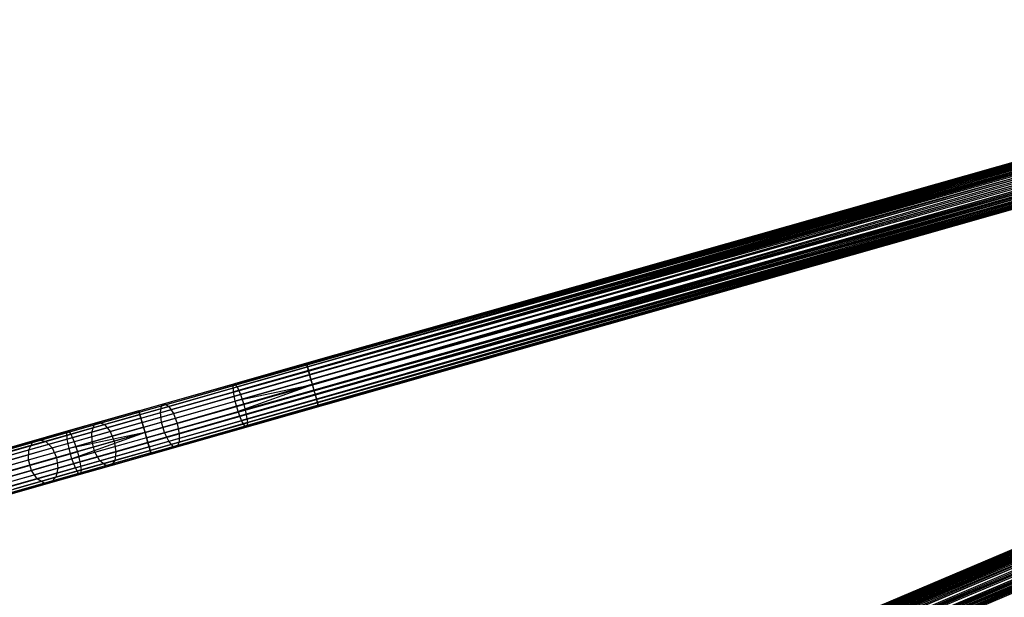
# Model space of a CAD drawing. Extents: x -189 to 189, y -189 to 189.
# Tile 27 of 256: x -168 to -124, y -53 to -28. Entities that reach past the tile are written whole.
import ezdxf

# ---------------------------------------------------------------- set-up
doc = ezdxf.new("R2010")
doc.units = 0
doc.header["$LTSCALE"] = 25.4
doc.layers.get('0').update_dxf_attribs({"linetype": 'CONTINUOUS'})

# ---------------------------------------------------------------- blocks, each defined once
blk = doc.blocks.new('NL2500012474_STL')
at = {"color": 0}
for p, q in [((28.999, -45.174, 177.379), (149.46, -10.9, 177.379)), ((28.999, -45.174, 177.379), (149.46, -10.9, 177.621)), ((28.999, -45.174, 177.379), (149.46, -10.9, 177.379)), ((28.999, -45.174, 177.379), (149.46, -10.9, 177.621)), ((28.999, -45.174, 177.379), (149.475, -10.955, 177.855)), ((28.999, -45.174, 177.379), (149.475, -10.955, 177.855)), ((29.015, -45.229, 177.855), (149.475, -10.955, 177.855)), ((29.015, -45.229, 177.855), (149.475, -10.955, 177.855)), ((29.015, -45.229, 177.855), (149.506, -11.063, 178.068)), ((29.015, -45.229, 177.855), (149.506, -11.063, 178.068)), ((29.015, -45.229, 177.855), (149.55, -11.217, 178.249)), ((29.015, -45.229, 177.855), (149.55, -11.217, 178.249)), ((29.045, -45.337, 176.932), (149.46, -10.9, 177.379)), ((29.045, -45.337, 176.932), (149.46, -10.9, 177.379)), ((29.045, -45.337, 176.932), (149.475, -10.955, 177.145)), ((29.045, -45.337, 176.932), (149.475, -10.955, 177.145)), ((29.045, -45.337, 176.932), (149.506, -11.063, 176.932)), ((29.045, -45.337, 176.932), (149.506, -11.063, 176.932)), ((29.089, -45.491, 178.249), (149.55, -11.217, 178.249)), ((29.089, -45.491, 178.249), (149.55, -11.217, 178.249)), ((29.143, -45.681, 176.615), (149.506, -11.063, 176.932)), ((29.143, -45.681, 176.615), (149.506, -11.063, 176.932)), ((29.143, -45.681, 176.615), (149.55, -11.217, 176.751)), ((29.143, -45.681, 176.615), (149.55, -11.217, 176.751)), ((29.089, -45.491, 178.249), (149.604, -11.407, 178.385)), ((29.089, -45.491, 178.249), (149.604, -11.407, 178.385)), ((29.089, -45.491, 178.249), (149.666, -11.624, 178.471)), ((29.089, -45.491, 178.249), (149.666, -11.624, 178.471)), ((29.143, -45.681, 176.615), (149.604, -11.407, 176.615)), ((29.143, -45.681, 176.615), (149.604, -11.407, 176.615)), ((29.205, -45.898, 178.471), (149.666, -11.624, 178.471)), ((29.205, -45.898, 178.471), (149.666, -11.624, 178.471)), ((149.604, -11.407, 176.615), (29.271, -46.128, 176.5)), ((149.604, -11.407, 176.615), (29.271, -46.128, 176.5)), ((149.666, -11.624, 176.529), (29.271, -46.128, 176.5)), ((149.666, -11.624, 176.529), (29.271, -46.128, 176.5)), ((29.271, -46.128, 178.5), (149.731, -11.854, 178.5)), ((29.271, -46.128, 178.5), (149.731, -11.854, 178.5)), ((149.731, -11.854, 176.5), (29.271, -46.128, 176.5)), ((149.731, -11.854, 176.5), (29.271, -46.128, 176.5)), ((29.336, -46.359, 178.471), (149.797, -12.085, 178.471)), ((29.336, -46.359, 178.471), (149.797, -12.085, 178.471)), ((149.731, -11.854, 176.5), (29.398, -46.575, 176.615)), ((149.731, -11.854, 176.5), (29.398, -46.575, 176.615)), ((149.797, -12.085, 176.529), (29.398, -46.575, 176.615)), ((149.797, -12.085, 176.529), (29.398, -46.575, 176.615)), ((29.336, -46.359, 178.471), (149.858, -12.301, 178.385)), ((29.336, -46.359, 178.471), (149.858, -12.301, 178.385)), ((29.336, -46.359, 178.471), (149.913, -12.492, 178.249)), ((29.336, -46.359, 178.471), (149.913, -12.492, 178.249)), ((29.398, -46.575, 176.615), (149.858, -12.301, 176.615)), ((29.398, -46.575, 176.615), (149.858, -12.301, 176.615)), ((29.452, -46.766, 178.249), (149.913, -12.492, 178.249)), ((29.452, -46.766, 178.249), (149.913, -12.492, 178.249)), ((149.858, -12.301, 176.615), (29.496, -46.92, 176.932)), ((149.858, -12.301, 176.615), (29.496, -46.92, 176.932)), ((149.913, -12.492, 176.751), (29.496, -46.92, 176.932)), ((149.913, -12.492, 176.751), (29.496, -46.92, 176.932)), ((29.452, -46.766, 178.249), (149.956, -12.646, 178.068)), ((29.452, -46.766, 178.249), (149.956, -12.646, 178.068)), ((149.956, -12.646, 176.932), (29.496, -46.92, 176.932)), ((149.956, -12.646, 176.932), (29.496, -46.92, 176.932)), ((29.526, -47.028, 177.855), (149.956, -12.646, 178.068)), ((29.526, -47.028, 177.855), (149.956, -12.646, 178.068)), ((29.526, -47.028, 177.855), (149.987, -12.754, 177.855)), ((29.526, -47.028, 177.855), (149.987, -12.754, 177.855)), ((29.526, -47.028, 177.855), (150.003, -12.809, 177.621)), ((29.526, -47.028, 177.855), (150.003, -12.809, 177.621)), ((149.956, -12.646, 176.932), (29.542, -47.083, 177.379)), ((149.956, -12.646, 176.932), (29.542, -47.083, 177.379)), ((149.987, -12.754, 177.145), (29.542, -47.083, 177.379)), ((149.987, -12.754, 177.145), (29.542, -47.083, 177.379)), ((29.542, -47.083, 177.379), (150.003, -12.809, 177.621)), ((29.542, -47.083, 177.379), (150.003, -12.809, 177.379)), ((29.542, -47.083, 177.379), (150.003, -12.809, 177.621)), ((29.542, -47.083, 177.379), (150.003, -12.809, 177.379)), ((35.78, -64.778, 177.379), (151.116, -15.961, 177.379)), ((35.78, -64.778, 177.379), (151.116, -15.961, 177.621)), ((35.78, -64.778, 177.379), (151.116, -15.961, 177.379)), ((35.78, -64.778, 177.379), (151.116, -15.961, 177.621)), ((35.78, -64.778, 177.379), (151.138, -16.014, 177.855)), ((35.78, -64.778, 177.379), (151.138, -16.014, 177.855)), ((35.802, -64.831, 177.855), (151.138, -16.014, 177.855)), ((35.802, -64.831, 177.855), (151.138, -16.014, 177.855)), ((35.846, -64.935, 176.932), (151.116, -15.961, 177.379)), ((35.846, -64.935, 176.932), (151.116, -15.961, 177.379)), ((35.846, -64.935, 176.932), (151.138, -16.014, 177.145)), ((35.846, -64.935, 176.932), (151.138, -16.014, 177.145)), ((35.802, -64.831, 177.855), (151.182, -16.117, 178.068)), ((35.802, -64.831, 177.855), (151.182, -16.117, 178.068)), ((35.802, -64.831, 177.855), (151.244, -16.264, 178.249)), ((35.802, -64.831, 177.855), (151.244, -16.264, 178.249)), ((35.846, -64.935, 176.932), (151.182, -16.117, 176.932)), ((35.846, -64.935, 176.932), (151.182, -16.117, 176.932)), ((35.908, -65.082, 178.249), (151.244, -16.264, 178.249)), ((35.908, -65.082, 178.249), (151.244, -16.264, 178.249)), ((35.908, -65.082, 178.249), (151.321, -16.447, 178.385)), ((35.908, -65.082, 178.249), (151.321, -16.447, 178.385)), ((35.986, -65.264, 176.615), (151.182, -16.117, 176.932)), ((35.986, -65.264, 176.615), (151.182, -16.117, 176.932)), ((35.986, -65.264, 176.615), (151.244, -16.264, 176.751)), ((35.986, -65.264, 176.615), (151.244, -16.264, 176.751)), ((35.986, -65.264, 176.615), (151.321, -16.447, 176.615)), ((35.986, -65.264, 176.615), (151.321, -16.447, 176.615)), ((151.321, -16.447, 176.615), (36.167, -65.692, 176.5)), ((151.321, -16.447, 176.615), (36.167, -65.692, 176.5)), ((130.993, -16.154, 27.621), (36.397, -43.069, 27.621)), ((130.993, -16.154, 27.621), (36.397, -43.069, 27.621)), ((131.008, -16.209, 27.855), (36.397, -43.069, 27.621)), ((131.008, -16.209, 27.855), (36.397, -43.069, 27.621)), ((131.039, -16.317, 28.068), (36.397, -43.069, 27.621)), ((131.039, -16.317, 28.068), (36.397, -43.069, 27.621)), ((130.993, -16.154, 27.621), (36.413, -43.124, 27.145)), ((130.993, -16.154, 27.621), (36.413, -43.124, 27.145)), ((130.993, -16.154, 27.379), (36.413, -43.124, 27.145)), ((130.993, -16.154, 27.379), (36.413, -43.124, 27.145)), ((131.008, -16.209, 27.145), (36.413, -43.124, 27.145)), ((131.008, -16.209, 27.145), (36.413, -43.124, 27.145)), ((131.039, -16.317, 26.932), (36.413, -43.124, 27.145)), ((131.039, -16.317, 26.932), (36.413, -43.124, 27.145)), ((131.039, -16.317, 28.068), (36.444, -43.232, 28.068)), ((131.039, -16.317, 28.068), (36.444, -43.232, 28.068)), ((131.083, -16.471, 28.249), (36.444, -43.232, 28.068)), ((131.083, -16.471, 28.249), (36.444, -43.232, 28.068)), ((131.039, -16.317, 26.932), (36.487, -43.386, 26.751)), ((131.039, -16.317, 26.932), (36.487, -43.386, 26.751)), ((131.083, -16.471, 26.751), (36.487, -43.386, 26.751)), ((131.083, -16.471, 26.751), (36.487, -43.386, 26.751)), ((35.908, -65.082, 178.249), (151.409, -16.655, 178.471)), ((35.908, -65.082, 178.249), (151.409, -16.655, 178.471)), ((36.073, -65.472, 178.471), (151.409, -16.655, 178.471)), ((36.073, -65.472, 178.471), (151.409, -16.655, 178.471)), ((151.409, -16.655, 176.529), (36.167, -65.692, 176.5)), ((151.409, -16.655, 176.529), (36.167, -65.692, 176.5)), ((36.167, -65.692, 178.5), (151.502, -16.875, 178.5)), ((36.167, -65.692, 178.5), (151.502, -16.875, 178.5)), ((151.502, -16.875, 176.5), (36.167, -65.692, 176.5)), ((151.502, -16.875, 176.5), (36.167, -65.692, 176.5)), ((151.502, -16.875, 176.5), (36.348, -66.12, 176.615)), ((151.502, -16.875, 176.5), (36.348, -66.12, 176.615)), ((131.137, -16.662, 28.385), (36.444, -43.232, 28.068)), ((131.137, -16.662, 28.385), (36.444, -43.232, 28.068)), ((131.137, -16.662, 26.615), (36.487, -43.386, 26.751)), ((131.137, -16.662, 26.615), (36.487, -43.386, 26.751)), ((131.137, -16.662, 28.385), (36.542, -43.576, 28.385)), ((131.137, -16.662, 28.385), (36.542, -43.576, 28.385)), ((131.199, -16.879, 28.471), (36.542, -43.576, 28.385)), ((131.199, -16.879, 28.471), (36.542, -43.576, 28.385)), ((131.137, -16.662, 26.615), (36.603, -43.793, 26.529)), ((131.137, -16.662, 26.615), (36.603, -43.793, 26.529)), ((131.199, -16.879, 26.529), (36.603, -43.793, 26.529)), ((131.199, -16.879, 26.529), (36.603, -43.793, 26.529)), ((36.26, -65.913, 178.471), (151.596, -17.095, 178.471)), ((36.26, -65.913, 178.471), (151.596, -17.095, 178.471)), ((36.26, -65.913, 178.471), (151.684, -17.303, 178.385)), ((36.26, -65.913, 178.471), (151.684, -17.303, 178.385)), ((151.596, -17.095, 176.529), (36.348, -66.12, 176.615)), ((151.596, -17.095, 176.529), (36.348, -66.12, 176.615)), ((36.348, -66.12, 176.615), (151.684, -17.303, 176.615)), ((36.348, -66.12, 176.615), (151.684, -17.303, 176.615)), ((151.684, -17.303, 176.615), (36.488, -66.45, 176.932)), ((151.684, -17.303, 176.615), (36.488, -66.45, 176.932)), ((131.264, -17.109, 28.5), (36.542, -43.576, 28.385)), ((131.264, -17.109, 28.5), (36.542, -43.576, 28.385)), ((36.669, -44.023, 28.5), (131.264, -17.109, 28.5)), ((131.264, -17.109, 26.5), (36.669, -44.023, 26.5)), ((131.264, -17.109, 26.5), (36.669, -44.023, 26.5)), ((36.669, -44.023, 28.5), (131.264, -17.109, 28.5)), ((131.33, -17.339, 28.471), (36.669, -44.023, 28.5)), ((131.33, -17.339, 28.471), (36.669, -44.023, 28.5)), ((131.33, -17.339, 26.529), (36.734, -44.254, 26.529)), ((131.33, -17.339, 26.529), (36.734, -44.254, 26.529)), ((36.26, -65.913, 178.471), (151.761, -17.486, 178.249)), ((36.26, -65.913, 178.471), (151.761, -17.486, 178.249)), ((36.425, -66.303, 178.249), (151.761, -17.486, 178.249)), ((36.425, -66.303, 178.249), (151.761, -17.486, 178.249)), ((36.425, -66.303, 178.249), (151.823, -17.633, 178.068)), ((36.425, -66.303, 178.249), (151.823, -17.633, 178.068)), ((151.761, -17.486, 176.751), (36.488, -66.45, 176.932)), ((151.761, -17.486, 176.751), (36.488, -66.45, 176.932)), ((131.391, -17.556, 28.385), (36.669, -44.023, 28.5)), ((131.391, -17.556, 28.385), (36.669, -44.023, 28.5)), ((131.391, -17.556, 26.615), (36.734, -44.254, 26.529)), ((131.391, -17.556, 26.615), (36.734, -44.254, 26.529)), ((131.391, -17.556, 28.385), (36.796, -44.47, 28.385)), ((131.391, -17.556, 28.385), (36.796, -44.47, 28.385)), ((131.446, -17.747, 28.249), (36.796, -44.47, 28.385)), ((131.446, -17.747, 28.249), (36.796, -44.47, 28.385)), ((131.391, -17.556, 26.615), (36.85, -44.661, 26.751)), ((131.391, -17.556, 26.615), (36.85, -44.661, 26.751)), ((131.446, -17.747, 26.751), (36.85, -44.661, 26.751)), ((131.446, -17.747, 26.751), (36.85, -44.661, 26.751)), ((131.489, -17.9, 28.068), (36.796, -44.47, 28.385)), ((131.489, -17.9, 28.068), (36.796, -44.47, 28.385)), ((131.489, -17.9, 26.932), (36.85, -44.661, 26.751)), ((131.489, -17.9, 26.932), (36.85, -44.661, 26.751)), ((131.489, -17.9, 28.068), (36.894, -44.815, 28.068)), ((131.489, -17.9, 28.068), (36.894, -44.815, 28.068)), ((131.52, -18.008, 27.855), (36.894, -44.815, 28.068)), ((131.52, -18.008, 27.855), (36.894, -44.815, 28.068)), ((131.536, -18.064, 27.621), (36.894, -44.815, 28.068)), ((131.536, -18.064, 27.621), (36.894, -44.815, 28.068)), ((131.489, -17.9, 26.932), (36.925, -44.923, 27.145)), ((131.489, -17.9, 26.932), (36.925, -44.923, 27.145)), ((131.52, -18.008, 27.145), (36.925, -44.923, 27.145)), ((131.52, -18.008, 27.145), (36.925, -44.923, 27.145)), ((131.52, -18.008, 27.145), (36.941, -44.978, 27.621)), ((131.52, -18.008, 27.145), (36.941, -44.978, 27.621)), ((131.536, -18.064, 27.379), (36.941, -44.978, 27.621)), ((131.536, -18.064, 27.379), (36.941, -44.978, 27.621)), ((131.536, -18.064, 27.621), (36.941, -44.978, 27.621)), ((131.536, -18.064, 27.621), (36.941, -44.978, 27.621)), ((133.434, -23.445, 27.621), (42.863, -61.78, 27.621)), ((133.434, -23.445, 27.621), (42.863, -61.78, 27.621)), ((133.434, -23.445, 27.621), (42.886, -61.833, 27.145)), ((133.434, -23.445, 27.621), (42.886, -61.833, 27.145)), ((133.434, -23.445, 27.379), (42.886, -61.833, 27.145)), ((133.434, -23.445, 27.379), (42.886, -61.833, 27.145)), ((133.457, -23.498, 27.855), (42.863, -61.78, 27.621)), ((133.457, -23.498, 27.855), (42.863, -61.78, 27.621)), ((133.5, -23.601, 28.068), (42.863, -61.78, 27.621)), ((133.5, -23.601, 28.068), (42.863, -61.78, 27.621)), ((133.457, -23.498, 27.145), (42.886, -61.833, 27.145)), ((133.457, -23.498, 27.145), (42.886, -61.833, 27.145)), ((133.5, -23.601, 26.932), (42.886, -61.833, 27.145)), ((133.5, -23.601, 26.932), (42.886, -61.833, 27.145)), ((133.5, -23.601, 28.068), (42.929, -61.936, 28.068)), ((133.5, -23.601, 28.068), (42.929, -61.936, 28.068)), ((133.563, -23.748, 28.249), (42.929, -61.936, 28.068)), ((133.563, -23.748, 28.249), (42.929, -61.936, 28.068)), ((133.5, -23.601, 26.932), (42.992, -62.084, 26.751)), ((133.5, -23.601, 26.932), (42.992, -62.084, 26.751)), ((133.563, -23.748, 26.751), (42.992, -62.084, 26.751)), ((133.563, -23.748, 26.751), (42.992, -62.084, 26.751)), ((133.64, -23.931, 28.385), (42.929, -61.936, 28.068)), ((133.64, -23.931, 28.385), (42.929, -61.936, 28.068)), ((133.64, -23.931, 26.615), (42.992, -62.084, 26.751)), ((133.64, -23.931, 26.615), (42.992, -62.084, 26.751)), ((133.64, -23.931, 28.385), (43.069, -62.266, 28.385)), ((133.64, -23.931, 28.385), (43.069, -62.266, 28.385)), ((133.728, -24.138, 28.471), (43.069, -62.266, 28.385)), ((133.728, -24.138, 28.471), (43.069, -62.266, 28.385)), ((133.821, -24.359, 28.5), (43.069, -62.266, 28.385)), ((133.821, -24.359, 28.5), (43.069, -62.266, 28.385)), ((133.64, -23.931, 26.615), (43.157, -62.474, 26.529)), ((133.64, -23.931, 26.615), (43.157, -62.474, 26.529)), ((133.728, -24.138, 26.529), (43.157, -62.474, 26.529)), ((133.728, -24.138, 26.529), (43.157, -62.474, 26.529)), ((43.25, -62.694, 28.5), (133.821, -24.359, 28.5)), ((133.821, -24.359, 26.5), (43.25, -62.694, 26.5)), ((133.821, -24.359, 26.5), (43.25, -62.694, 26.5)), ((43.25, -62.694, 28.5), (133.821, -24.359, 28.5)), ((133.914, -24.579, 28.471), (43.25, -62.694, 28.5)), ((133.914, -24.579, 28.471), (43.25, -62.694, 28.5)), ((134.002, -24.787, 28.385), (43.25, -62.694, 28.5)), ((134.002, -24.787, 28.385), (43.25, -62.694, 28.5)), ((133.914, -24.579, 26.529), (43.344, -62.915, 26.529)), ((133.914, -24.579, 26.529), (43.344, -62.915, 26.529)), ((134.002, -24.787, 26.615), (43.344, -62.915, 26.529)), ((134.002, -24.787, 26.615), (43.344, -62.915, 26.529)), ((134.002, -24.787, 28.385), (43.431, -63.122, 28.385)), ((134.002, -24.787, 28.385), (43.431, -63.122, 28.385)), ((134.002, -24.787, 26.615), (43.509, -63.305, 26.751)), ((134.002, -24.787, 26.615), (43.509, -63.305, 26.751)), ((134.08, -24.97, 28.249), (43.431, -63.122, 28.385)), ((134.08, -24.97, 28.249), (43.431, -63.122, 28.385)), ((134.142, -25.117, 28.068), (43.431, -63.122, 28.385)), ((134.142, -25.117, 28.068), (43.431, -63.122, 28.385)), ((134.08, -24.97, 26.751), (43.509, -63.305, 26.751)), ((134.08, -24.97, 26.751), (43.509, -63.305, 26.751)), ((134.142, -25.117, 26.932), (43.509, -63.305, 26.751)), ((134.142, -25.117, 26.932), (43.509, -63.305, 26.751)), ((36.397, -43.069, 27.621), (33.223, -43.972, 27.896)), ((36.397, -43.069, 27.621), (33.223, -43.972, 27.896)), ((36.444, -43.232, 28.068), (36.397, -43.069, 27.621)), ((36.397, -43.069, 27.621), (36.413, -43.124, 27.145)), ((36.444, -43.232, 28.068), (36.397, -43.069, 27.621)), ((36.397, -43.069, 27.621), (36.413, -43.124, 27.145)), ((36.413, -43.124, 27.145), (33.163, -44.049, 27.428)), ((36.413, -43.124, 27.145), (33.163, -44.049, 27.428)), ((36.487, -43.386, 26.751), (33.175, -44.328, 27.039)), ((36.487, -43.386, 26.751), (33.175, -44.328, 27.039)), ((36.444, -43.232, 28.068), (33.341, -44.115, 28.338)), ((36.444, -43.232, 28.068), (33.341, -44.115, 28.338)), ((36.413, -43.124, 27.145), (36.487, -43.386, 26.751)), ((36.413, -43.124, 27.145), (36.487, -43.386, 26.751)), ((36.542, -43.576, 28.385), (36.444, -43.232, 28.068)), ((36.542, -43.576, 28.385), (36.444, -43.232, 28.068)), ((36.487, -43.386, 26.751), (36.603, -43.793, 26.529)), ((36.487, -43.386, 26.751), (36.603, -43.793, 26.529)), ((36.603, -43.793, 26.529), (33.255, -44.746, 26.82)), ((36.603, -43.793, 26.529), (33.255, -44.746, 26.82)), ((36.542, -43.576, 28.385), (33.49, -44.445, 28.651)), ((36.542, -43.576, 28.385), (33.49, -44.445, 28.651)), ((36.669, -44.023, 28.5), (36.542, -43.576, 28.385)), ((36.669, -44.023, 28.5), (36.542, -43.576, 28.385)), ((36.603, -43.793, 26.529), (36.669, -44.023, 26.5)), ((36.603, -43.793, 26.529), (36.669, -44.023, 26.5)), ((29.954, -45.245, 27.895), (33.175, -44.328, 27.039)), ((29.954, -45.245, 27.895), (33.175, -44.328, 27.039)), ((30.003, -44.948, 28.267), (33.163, -44.049, 27.428)), ((30.003, -44.948, 28.267), (33.163, -44.049, 27.428)), ((30.137, -44.85, 28.716), (33.223, -43.972, 27.896)), ((30.137, -44.85, 28.716), (33.223, -43.972, 27.896)), ((30.325, -44.973, 29.139), (33.341, -44.115, 28.338)), ((30.325, -44.973, 29.139), (33.341, -44.115, 28.338)), ((33.163, -44.049, 27.428), (33.223, -43.972, 27.896)), ((33.163, -44.049, 27.428), (33.223, -43.972, 27.896)), ((33.175, -44.328, 27.039), (33.163, -44.049, 27.428)), ((33.175, -44.328, 27.039), (33.163, -44.049, 27.428)), ((33.255, -44.746, 26.82), (33.175, -44.328, 27.039)), ((33.255, -44.746, 26.82), (33.175, -44.328, 27.039)), ((33.223, -43.972, 27.896), (33.341, -44.115, 28.338)), ((33.223, -43.972, 27.896), (33.341, -44.115, 28.338)), ((36.669, -44.023, 26.5), (33.255, -44.746, 26.82)), ((36.669, -44.023, 26.5), (33.255, -44.746, 26.82)), ((33.341, -44.115, 28.338), (33.49, -44.445, 28.651)), ((33.341, -44.115, 28.338), (33.49, -44.445, 28.651)), ((36.669, -44.023, 26.5), (33.386, -45.206, 26.82)), ((36.669, -44.023, 26.5), (33.386, -45.206, 26.82)), ((36.734, -44.254, 26.529), (33.386, -45.206, 26.82)), ((36.734, -44.254, 26.529), (33.386, -45.206, 26.82)), ((36.669, -44.023, 28.5), (33.635, -44.887, 28.764)), ((36.669, -44.023, 28.5), (33.635, -44.887, 28.764)), ((36.669, -44.023, 26.5), (36.734, -44.254, 26.529)), ((36.796, -44.47, 28.385), (36.669, -44.023, 28.5)), ((36.669, -44.023, 26.5), (36.734, -44.254, 26.529)), ((36.796, -44.47, 28.385), (36.669, -44.023, 28.5)), ((36.734, -44.254, 26.529), (36.85, -44.661, 26.751)), ((36.734, -44.254, 26.529), (36.85, -44.661, 26.751)), ((30, -45.672, 27.685), (33.255, -44.746, 26.82)), ((30, -45.672, 27.685), (33.255, -44.746, 26.82)), ((30.523, -45.289, 29.439), (33.49, -44.445, 28.651)), ((30.523, -45.289, 29.439), (33.49, -44.445, 28.651)), ((33.386, -45.206, 26.82), (33.255, -44.746, 26.82)), ((33.386, -45.206, 26.82), (33.255, -44.746, 26.82)), ((33.49, -44.445, 28.651), (33.635, -44.887, 28.764)), ((33.49, -44.445, 28.651), (33.635, -44.887, 28.764)), ((36.85, -44.661, 26.751), (33.538, -45.604, 27.039)), ((36.85, -44.661, 26.751), (33.538, -45.604, 27.039)), ((36.796, -44.47, 28.385), (33.744, -45.339, 28.651)), ((36.796, -44.47, 28.385), (33.744, -45.339, 28.651)), ((36.894, -44.815, 28.068), (36.796, -44.47, 28.385)), ((36.894, -44.815, 28.068), (36.796, -44.47, 28.385)), ((36.85, -44.661, 26.751), (36.925, -44.923, 27.145)), ((36.85, -44.661, 26.751), (36.925, -44.923, 27.145)), ((29.015, -45.229, 177.855), (25.817, -46.139, 177.581)), ((29.015, -45.229, 177.855), (25.817, -46.139, 177.581)), ((28.999, -45.174, 177.379), (25.876, -46.062, 177.113)), ((28.999, -45.174, 177.379), (25.876, -46.062, 177.113)), ((26.914, -46.109, 29.295), (29.954, -45.245, 27.895)), ((26.914, -46.109, 29.295), (29.954, -45.245, 27.895)), ((27.021, -45.796, 29.64), (30.003, -44.948, 28.267)), ((27.021, -45.796, 29.64), (30.003, -44.948, 28.267)), ((27.225, -45.678, 30.057), (30.137, -44.85, 28.716)), ((27.225, -45.678, 30.057), (30.137, -44.85, 28.716)), ((27.478, -45.783, 30.45), (30.325, -44.973, 29.139)), ((27.478, -45.783, 30.45), (30.325, -44.973, 29.139)), ((29.045, -45.337, 176.932), (28.999, -45.174, 177.379)), ((28.999, -45.174, 177.379), (29.015, -45.229, 177.855)), ((28.999, -45.174, 177.379), (29.015, -45.229, 177.855)), ((29.045, -45.337, 176.932), (28.999, -45.174, 177.379)), ((29.015, -45.229, 177.855), (29.089, -45.491, 178.249)), ((29.015, -45.229, 177.855), (29.089, -45.491, 178.249)), ((29.954, -45.245, 27.895), (30.003, -44.948, 28.267)), ((29.954, -45.245, 27.895), (30.003, -44.948, 28.267)), ((30, -45.672, 27.685), (29.954, -45.245, 27.895)), ((30, -45.672, 27.685), (29.954, -45.245, 27.895)), ((30.003, -44.948, 28.267), (30.137, -44.85, 28.716)), ((30.003, -44.948, 28.267), (30.137, -44.85, 28.716)), ((30.131, -46.132, 27.685), (33.386, -45.206, 26.82)), ((30.131, -46.132, 27.685), (33.386, -45.206, 26.82)), ((30.137, -44.85, 28.716), (30.325, -44.973, 29.139)), ((30.137, -44.85, 28.716), (30.325, -44.973, 29.139)), ((30.325, -44.973, 29.139), (30.523, -45.289, 29.439)), ((30.325, -44.973, 29.139), (30.523, -45.289, 29.439)), ((33.635, -44.887, 28.764), (30.686, -45.726, 29.547)), ((33.635, -44.887, 28.764), (30.686, -45.726, 29.547)), ((33.538, -45.604, 27.039), (33.386, -45.206, 26.82)), ((33.538, -45.604, 27.039), (33.386, -45.206, 26.82)), ((33.635, -44.887, 28.764), (33.744, -45.339, 28.651)), ((33.635, -44.887, 28.764), (33.744, -45.339, 28.651)), ((36.925, -44.923, 27.145), (33.675, -45.847, 27.428)), ((36.925, -44.923, 27.145), (33.675, -45.847, 27.428)), ((36.941, -44.978, 27.621), (33.767, -45.881, 27.896)), ((36.941, -44.978, 27.621), (33.767, -45.881, 27.896)), ((36.894, -44.815, 28.068), (33.792, -45.698, 28.338)), ((36.894, -44.815, 28.068), (33.792, -45.698, 28.338)), ((36.941, -44.978, 27.621), (36.894, -44.815, 28.068)), ((36.941, -44.978, 27.621), (36.894, -44.815, 28.068)), ((36.925, -44.923, 27.145), (36.941, -44.978, 27.621)), ((36.925, -44.923, 27.145), (36.941, -44.978, 27.621)), ((24.567, -46.435, 31.882), (27.225, -45.678, 30.057)), ((24.567, -46.435, 31.882), (27.225, -45.678, 30.057)), ((29.089, -45.491, 178.249), (25.83, -46.418, 177.97)), ((29.089, -45.491, 178.249), (25.83, -46.418, 177.97)), ((29.045, -45.337, 176.932), (25.993, -46.205, 176.671)), ((29.045, -45.337, 176.932), (25.993, -46.205, 176.671)), ((26.927, -46.546, 29.1), (30, -45.672, 27.685)), ((26.927, -46.546, 29.1), (30, -45.672, 27.685)), ((27.021, -45.796, 29.64), (27.225, -45.678, 30.057)), ((27.021, -45.796, 29.64), (27.225, -45.678, 30.057)), ((27.225, -45.678, 30.057), (27.478, -45.783, 30.45)), ((27.225, -45.678, 30.057), (27.478, -45.783, 30.45)), ((27.722, -46.086, 30.728), (30.523, -45.289, 29.439)), ((27.722, -46.086, 30.728), (30.523, -45.289, 29.439)), ((29.143, -45.681, 176.615), (29.045, -45.337, 176.932)), ((29.143, -45.681, 176.615), (29.045, -45.337, 176.932)), ((29.089, -45.491, 178.249), (29.205, -45.898, 178.471)), ((29.089, -45.491, 178.249), (29.205, -45.898, 178.471)), ((30.131, -46.132, 27.685), (30, -45.672, 27.685)), ((30.131, -46.132, 27.685), (30, -45.672, 27.685)), ((30.317, -46.52, 27.895), (33.538, -45.604, 27.039)), ((30.317, -46.52, 27.895), (33.538, -45.604, 27.039)), ((30.523, -45.289, 29.439), (30.686, -45.726, 29.547)), ((30.523, -45.289, 29.439), (30.686, -45.726, 29.547)), ((30.777, -46.183, 29.439), (33.744, -45.339, 28.651)), ((30.777, -46.183, 29.439), (33.744, -45.339, 28.651)), ((33.675, -45.847, 27.428), (33.538, -45.604, 27.039)), ((33.675, -45.847, 27.428), (33.538, -45.604, 27.039)), ((33.744, -45.339, 28.651), (33.792, -45.698, 28.338)), ((33.744, -45.339, 28.651), (33.792, -45.698, 28.338)), ((25.876, -46.062, 177.113), (22.837, -46.927, 176.319)), ((25.876, -46.062, 177.113), (22.837, -46.927, 176.319)), ((24.14, -46.899, 31.2), (26.914, -46.109, 29.295)), ((24.14, -46.899, 31.2), (26.914, -46.109, 29.295)), ((24.3, -46.57, 31.509), (27.021, -45.796, 29.64)), ((24.3, -46.57, 31.509), (27.021, -45.796, 29.64)), ((24.88, -46.522, 32.234), (27.478, -45.783, 30.45)), ((24.88, -46.522, 32.234), (27.478, -45.783, 30.45)), ((25.167, -46.813, 32.483), (27.722, -46.086, 30.728)), ((25.167, -46.813, 32.483), (27.722, -46.086, 30.728)), ((25.817, -46.139, 177.581), (25.876, -46.062, 177.113)), ((25.817, -46.139, 177.581), (25.876, -46.062, 177.113)), ((25.876, -46.062, 177.113), (25.993, -46.205, 176.671)), ((25.876, -46.062, 177.113), (25.993, -46.205, 176.671)), ((29.205, -45.898, 178.471), (25.911, -46.836, 178.189)), ((29.205, -45.898, 178.471), (25.911, -46.836, 178.189)), ((29.143, -45.681, 176.615), (26.141, -46.536, 176.358)), ((29.143, -45.681, 176.615), (26.141, -46.536, 176.358)), ((26.914, -46.109, 29.295), (27.021, -45.796, 29.64)), ((26.914, -46.109, 29.295), (27.021, -45.796, 29.64)), ((26.927, -46.546, 29.1), (26.914, -46.109, 29.295)), ((26.927, -46.546, 29.1), (26.914, -46.109, 29.295)), ((27.478, -45.783, 30.45), (27.722, -46.086, 30.728)), ((27.478, -45.783, 30.45), (27.722, -46.086, 30.728)), ((27.722, -46.086, 30.728), (27.902, -46.518, 30.829)), ((27.722, -46.086, 30.728), (27.902, -46.518, 30.829)), ((30.686, -45.726, 29.547), (27.902, -46.518, 30.829)), ((30.686, -45.726, 29.547), (27.902, -46.518, 30.829)), ((29.271, -46.128, 176.5), (29.143, -45.681, 176.615)), ((29.271, -46.128, 176.5), (29.143, -45.681, 176.615)), ((29.205, -45.898, 178.471), (29.271, -46.128, 178.5)), ((29.205, -45.898, 178.471), (29.271, -46.128, 178.5)), ((30.515, -46.746, 28.267), (33.675, -45.847, 27.428)), ((30.515, -46.746, 28.267), (33.675, -45.847, 27.428)), ((30.68, -46.759, 28.716), (33.767, -45.881, 27.896)), ((30.68, -46.759, 28.716), (33.767, -45.881, 27.896)), ((30.686, -45.726, 29.547), (30.777, -46.183, 29.439)), ((30.686, -45.726, 29.547), (30.777, -46.183, 29.439)), ((30.775, -46.556, 29.139), (33.792, -45.698, 28.338)), ((30.775, -46.556, 29.139), (33.792, -45.698, 28.338)), ((33.767, -45.881, 27.896), (33.675, -45.847, 27.428)), ((33.767, -45.881, 27.896), (33.675, -45.847, 27.428)), ((33.792, -45.698, 28.338), (33.767, -45.881, 27.896)), ((33.792, -45.698, 28.338), (33.767, -45.881, 27.896)), ((22.238, -47.097, 34.141), (24.567, -46.435, 31.882)), ((22.238, -47.097, 34.141), (24.567, -46.435, 31.882)), ((22.603, -47.17, 34.442), (24.88, -46.522, 32.234)), ((22.603, -47.17, 34.442), (24.88, -46.522, 32.234)), ((25.83, -46.418, 177.97), (22.658, -47.32, 177.142)), ((25.83, -46.418, 177.97), (22.658, -47.32, 177.142)), ((25.817, -46.139, 177.581), (22.706, -47.024, 176.769)), ((25.817, -46.139, 177.581), (22.706, -47.024, 176.769)), ((25.993, -46.205, 176.671), (23.022, -47.051, 175.895)), ((25.993, -46.205, 176.671), (23.022, -47.051, 175.895)), ((26.141, -46.536, 176.358), (23.219, -47.367, 175.595)), ((26.141, -46.536, 176.358), (23.219, -47.367, 175.595)), ((24.124, -47.344, 31.025), (26.927, -46.546, 29.1)), ((24.124, -47.344, 31.025), (26.927, -46.546, 29.1)), ((24.3, -46.57, 31.509), (24.567, -46.435, 31.882)), ((24.3, -46.57, 31.509), (24.567, -46.435, 31.882)), ((24.567, -46.435, 31.882), (24.88, -46.522, 32.234)), ((24.567, -46.435, 31.882), (24.88, -46.522, 32.234)), ((24.88, -46.522, 32.234), (25.167, -46.813, 32.483)), ((24.88, -46.522, 32.234), (25.167, -46.813, 32.483)), ((27.902, -46.518, 30.829), (25.362, -47.24, 32.573)), ((27.902, -46.518, 30.829), (25.362, -47.24, 32.573)), ((25.83, -46.418, 177.97), (25.817, -46.139, 177.581)), ((25.83, -46.418, 177.97), (25.817, -46.139, 177.581)), ((25.911, -46.836, 178.189), (25.83, -46.418, 177.97)), ((25.911, -46.836, 178.189), (25.83, -46.418, 177.97)), ((29.271, -46.128, 178.5), (25.911, -46.836, 178.189)), ((29.271, -46.128, 178.5), (25.911, -46.836, 178.189)), ((25.993, -46.205, 176.671), (26.141, -46.536, 176.358)), ((25.993, -46.205, 176.671), (26.141, -46.536, 176.358)), ((29.271, -46.128, 178.5), (26.042, -47.296, 178.189)), ((29.271, -46.128, 178.5), (26.042, -47.296, 178.189)), ((29.336, -46.359, 178.471), (26.042, -47.296, 178.189)), ((29.336, -46.359, 178.471), (26.042, -47.296, 178.189)), ((26.141, -46.536, 176.358), (26.286, -46.978, 176.245)), ((26.141, -46.536, 176.358), (26.286, -46.978, 176.245)), ((29.271, -46.128, 176.5), (26.286, -46.978, 176.245)), ((29.271, -46.128, 176.5), (26.286, -46.978, 176.245)), ((27.058, -47.007, 29.1), (26.927, -46.546, 29.1)), ((27.058, -47.007, 29.1), (26.927, -46.546, 29.1)), ((27.058, -47.007, 29.1), (30.131, -46.132, 27.685)), ((27.058, -47.007, 29.1), (30.131, -46.132, 27.685)), ((27.277, -47.385, 29.295), (30.317, -46.52, 27.895)), ((27.277, -47.385, 29.295), (30.317, -46.52, 27.895)), ((27.902, -46.518, 30.829), (27.977, -46.98, 30.728)), ((27.902, -46.518, 30.829), (27.977, -46.98, 30.728)), ((27.977, -46.98, 30.728), (30.777, -46.183, 29.439)), ((27.977, -46.98, 30.728), (30.777, -46.183, 29.439)), ((29.271, -46.128, 178.5), (29.336, -46.359, 178.471)), ((29.398, -46.575, 176.615), (29.271, -46.128, 176.5)), ((29.271, -46.128, 178.5), (29.336, -46.359, 178.471)), ((29.398, -46.575, 176.615), (29.271, -46.128, 176.5)), ((29.336, -46.359, 178.471), (29.452, -46.766, 178.249)), ((29.336, -46.359, 178.471), (29.452, -46.766, 178.249)), ((30.317, -46.52, 27.895), (30.131, -46.132, 27.685)), ((30.317, -46.52, 27.895), (30.131, -46.132, 27.685)), ((30.515, -46.746, 28.267), (30.317, -46.52, 27.895)), ((30.515, -46.746, 28.267), (30.317, -46.52, 27.895)), ((30.777, -46.183, 29.439), (30.775, -46.556, 29.139)), ((30.777, -46.183, 29.439), (30.775, -46.556, 29.139)), ((21.709, -47.59, 33.557), (24.14, -46.899, 31.2)), ((21.709, -47.59, 33.557), (24.14, -46.899, 31.2)), ((21.915, -47.249, 33.822), (24.3, -46.57, 31.509)), ((21.915, -47.249, 33.822), (24.3, -46.57, 31.509)), ((25.911, -46.836, 178.189), (22.705, -47.748, 177.352)), ((25.911, -46.836, 178.189), (22.705, -47.748, 177.352)), ((22.927, -47.45, 34.655), (25.167, -46.813, 32.483)), ((22.927, -47.45, 34.655), (25.167, -46.813, 32.483)), ((23.381, -47.804, 175.486), (26.286, -46.978, 176.245)), ((23.381, -47.804, 175.486), (26.286, -46.978, 176.245)), ((24.124, -47.344, 31.025), (24.14, -46.899, 31.2)), ((24.124, -47.344, 31.025), (24.14, -46.899, 31.2)), ((24.14, -46.899, 31.2), (24.3, -46.57, 31.509)), ((24.14, -46.899, 31.2), (24.3, -46.57, 31.509)), ((25.167, -46.813, 32.483), (25.362, -47.24, 32.573)), ((25.167, -46.813, 32.483), (25.362, -47.24, 32.573)), ((25.421, -47.707, 32.483), (27.977, -46.98, 30.728)), ((25.421, -47.707, 32.483), (27.977, -46.98, 30.728)), ((26.042, -47.296, 178.189), (25.911, -46.836, 178.189)), ((26.042, -47.296, 178.189), (25.911, -46.836, 178.189)), ((29.452, -46.766, 178.249), (26.193, -47.694, 177.97)), ((29.452, -46.766, 178.249), (26.193, -47.694, 177.97)), ((26.286, -46.978, 176.245), (26.395, -47.43, 176.358)), ((26.286, -46.978, 176.245), (26.395, -47.43, 176.358)), ((29.398, -46.575, 176.615), (26.395, -47.43, 176.358)), ((29.398, -46.575, 176.615), (26.395, -47.43, 176.358)), ((29.496, -46.92, 176.932), (26.443, -47.788, 176.671)), ((29.496, -46.92, 176.932), (26.443, -47.788, 176.671)), ((27.533, -47.595, 29.64), (30.515, -46.746, 28.267)), ((27.533, -47.595, 29.64), (30.515, -46.746, 28.267)), ((27.768, -47.588, 30.057), (30.68, -46.759, 28.716)), ((27.768, -47.588, 30.057), (30.68, -46.759, 28.716)), ((27.928, -47.366, 30.45), (30.775, -46.556, 29.139)), ((27.928, -47.366, 30.45), (30.775, -46.556, 29.139)), ((27.977, -46.98, 30.728), (27.928, -47.366, 30.45)), ((27.977, -46.98, 30.728), (27.928, -47.366, 30.45)), ((29.496, -46.92, 176.932), (29.398, -46.575, 176.615)), ((29.496, -46.92, 176.932), (29.398, -46.575, 176.615)), ((29.452, -46.766, 178.249), (29.526, -47.028, 177.855)), ((29.452, -46.766, 178.249), (29.526, -47.028, 177.855)), ((29.542, -47.083, 177.379), (29.496, -46.92, 176.932)), ((29.542, -47.083, 177.379), (29.496, -46.92, 176.932)), ((30.68, -46.759, 28.716), (30.515, -46.746, 28.267)), ((30.68, -46.759, 28.716), (30.515, -46.746, 28.267)), ((30.775, -46.556, 29.139), (30.68, -46.759, 28.716)), ((30.775, -46.556, 29.139), (30.68, -46.759, 28.716)), ((21.666, -48.043, 33.407), (24.124, -47.344, 31.025)), ((21.666, -48.043, 33.407), (24.124, -47.344, 31.025)), ((26.042, -47.296, 178.189), (22.836, -48.208, 177.352)), ((26.042, -47.296, 178.189), (22.836, -48.208, 177.352)), ((25.362, -47.24, 32.573), (23.136, -47.874, 34.732)), ((25.362, -47.24, 32.573), (23.136, -47.874, 34.732)), ((24.255, -47.804, 31.025), (24.124, -47.344, 31.025)), ((24.255, -47.804, 31.025), (24.124, -47.344, 31.025)), ((24.255, -47.804, 31.025), (27.058, -47.007, 29.1)), ((24.255, -47.804, 31.025), (27.058, -47.007, 29.1)), ((24.503, -48.174, 31.2), (27.277, -47.385, 29.295)), ((24.503, -48.174, 31.2), (27.277, -47.385, 29.295)), ((25.33, -48.105, 32.234), (27.928, -47.366, 30.45)), ((25.33, -48.105, 32.234), (27.928, -47.366, 30.45)), ((25.362, -47.24, 32.573), (25.421, -47.707, 32.483)), ((25.362, -47.24, 32.573), (25.421, -47.707, 32.483)), ((26.193, -47.694, 177.97), (26.042, -47.296, 178.189)), ((26.193, -47.694, 177.97), (26.042, -47.296, 178.189)), ((29.526, -47.028, 177.855), (26.329, -47.937, 177.581)), ((29.526, -47.028, 177.855), (26.329, -47.937, 177.581)), ((29.542, -47.083, 177.379), (26.419, -47.972, 177.113)), ((29.542, -47.083, 177.379), (26.419, -47.972, 177.113)), ((27.277, -47.385, 29.295), (27.058, -47.007, 29.1)), ((27.277, -47.385, 29.295), (27.058, -47.007, 29.1)), ((27.533, -47.595, 29.64), (27.277, -47.385, 29.295)), ((27.533, -47.595, 29.64), (27.277, -47.385, 29.295)), ((27.928, -47.366, 30.45), (27.768, -47.588, 30.057)), ((27.928, -47.366, 30.45), (27.768, -47.588, 30.057)), ((29.526, -47.028, 177.855), (29.542, -47.083, 177.379)), ((29.526, -47.028, 177.855), (29.542, -47.083, 177.379)), ((21.797, -48.504, 33.407), (24.255, -47.804, 31.025)), ((21.797, -48.504, 33.407), (24.255, -47.804, 31.025)), ((26.193, -47.694, 177.97), (23.021, -48.596, 177.142)), ((26.193, -47.694, 177.97), (23.021, -48.596, 177.142)), ((23.181, -48.344, 34.655), (25.421, -47.707, 32.483)), ((23.181, -48.344, 34.655), (25.421, -47.707, 32.483)), ((26.395, -47.43, 176.358), (23.473, -48.261, 175.595)), ((26.395, -47.43, 176.358), (23.473, -48.261, 175.595)), ((26.443, -47.788, 176.671), (23.473, -48.634, 175.895)), ((26.443, -47.788, 176.671), (23.473, -48.634, 175.895)), ((24.503, -48.174, 31.2), (24.255, -47.804, 31.025)), ((24.503, -48.174, 31.2), (24.255, -47.804, 31.025)), ((24.812, -48.369, 31.509), (27.533, -47.595, 29.64)), ((24.812, -48.369, 31.509), (27.533, -47.595, 29.64)), ((25.11, -48.344, 31.882), (27.768, -47.588, 30.057)), ((25.11, -48.344, 31.882), (27.768, -47.588, 30.057)), ((25.421, -47.707, 32.483), (25.33, -48.105, 32.234)), ((25.421, -47.707, 32.483), (25.33, -48.105, 32.234)), ((26.329, -47.937, 177.581), (26.193, -47.694, 177.97)), ((26.329, -47.937, 177.581), (26.193, -47.694, 177.97)), ((26.395, -47.43, 176.358), (26.443, -47.788, 176.671)), ((26.395, -47.43, 176.358), (26.443, -47.788, 176.671)), ((26.443, -47.788, 176.671), (26.419, -47.972, 177.113)), ((26.443, -47.788, 176.671), (26.419, -47.972, 177.113)), ((27.768, -47.588, 30.057), (27.533, -47.595, 29.64)), ((27.768, -47.588, 30.057), (27.533, -47.595, 29.64)), ((22.072, -48.866, 33.557), (24.503, -48.174, 31.2)), ((22.072, -48.866, 33.557), (24.503, -48.174, 31.2)), ((23.053, -48.753, 34.442), (25.33, -48.105, 32.234)), ((23.053, -48.753, 34.442), (25.33, -48.105, 32.234)), ((26.329, -47.937, 177.581), (23.217, -48.823, 176.769)), ((26.329, -47.937, 177.581), (23.217, -48.823, 176.769)), ((26.419, -47.972, 177.113), (23.38, -48.836, 176.319)), ((26.419, -47.972, 177.113), (23.38, -48.836, 176.319)), ((24.812, -48.369, 31.509), (24.503, -48.174, 31.2)), ((24.812, -48.369, 31.509), (24.503, -48.174, 31.2)), ((25.33, -48.105, 32.234), (25.11, -48.344, 31.882)), ((25.33, -48.105, 32.234), (25.11, -48.344, 31.882)), ((26.419, -47.972, 177.113), (26.329, -47.937, 177.581)), ((26.419, -47.972, 177.113), (26.329, -47.937, 177.581)), ((22.427, -49.048, 33.822), (24.812, -48.369, 31.509)), ((22.427, -49.048, 33.822), (24.812, -48.369, 31.509)), ((22.781, -49.007, 34.141), (25.11, -48.344, 31.882)), ((22.781, -49.007, 34.141), (25.11, -48.344, 31.882)), ((25.11, -48.344, 31.882), (24.812, -48.369, 31.509)), ((25.11, -48.344, 31.882), (24.812, -48.369, 31.509))]:
    blk.add_line(p, q, dxfattribs=at)

msp = doc.modelspace()

# ---------------------------------------------------------------- block references
at = {"color": 0}
msp.add_blockref('NL2500012474_STL', (-191.311, -0.058, -1716.743), dxfattribs=at)

doc.saveas('drawing.dxf')
